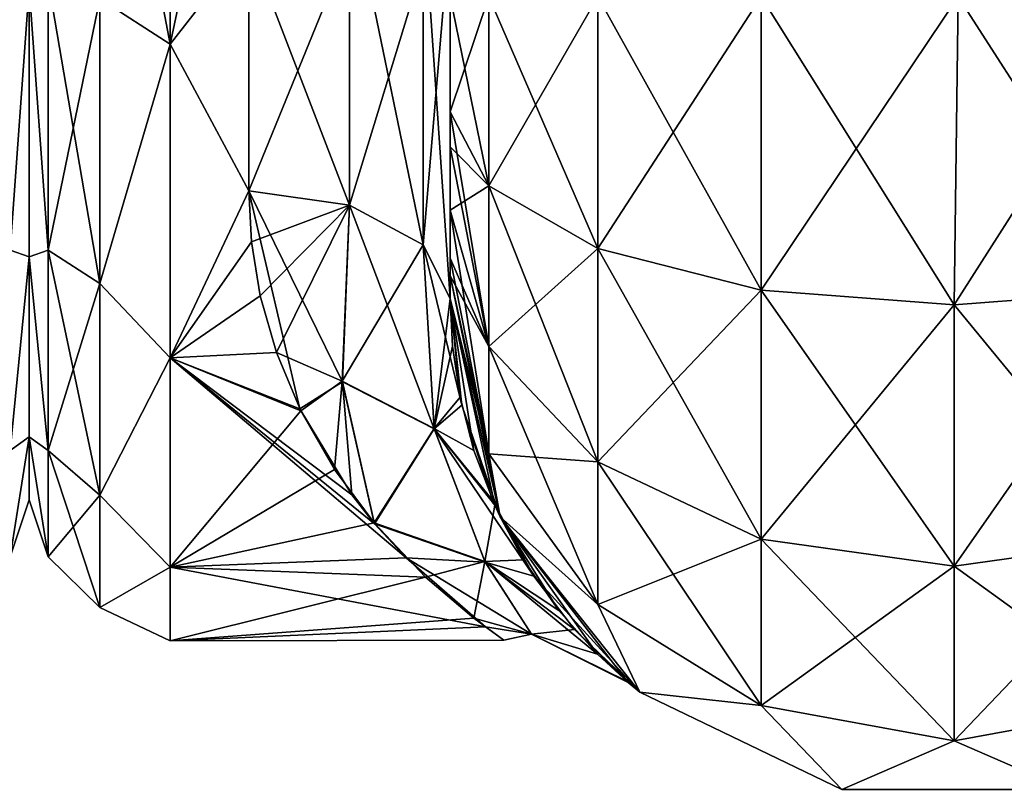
# Model space of a CAD drawing. Extents: x -23 to 470, y -1800 to 0.
# Tile 63 of 243: x 230 to 254, y -1800 to -1781. Entities that reach past the tile are written whole.
import ezdxf

# ---------------------------------------------------------------- set-up
doc = ezdxf.new("R2010")
doc.units = 0
doc.header["$LTSCALE"] = 61.050099
for name, color, linetype in [('191', 7, 'CONTINUOUS'), ('231', 7, 'CONTINUOUS'), ('250', 7, 'CONTINUOUS'), ('254', 7, 'CONTINUOUS'), ('255', 7, 'CONTINUOUS'), ('280', 7, 'CONTINUOUS'), ('281', 7, 'CONTINUOUS'), ('282', 7, 'CONTINUOUS'), ('285', 7, 'CONTINUOUS'), ('286', 7, 'CONTINUOUS'), ('287', 7, 'CONTINUOUS'), ('293', 7, 'CONTINUOUS')]:
    doc.layers.add(name, color=color, linetype=linetype)

msp = doc.modelspace()

# ---------------------------------------------------------------- linework, layer by layer
at = {"layer": '191', "linetype": 'CONTINUOUS'}
for points in [[(230, -1751.5, 0), (230, -1753.067, 7.855), (230, -1790.933, 7.854), (230, -1751.5, 0)], [(230, -1753.067, -7.854), (230, -1751.5, 0), (230, -1792.5, 0), (230, -1753.067, -7.854)], [(230, -1792.5, 0), (230, -1751.5, 0), (230, -1790.933, 7.854), (230, -1792.5, 0)], [(230, -1753.067, 7.855), (230, -1757.536, 14.522), (230, -1790.933, 7.854), (230, -1753.067, 7.855)], [(230, -1757.536, -14.522), (230, -1753.067, -7.854), (230, -1786.464, -14.522), (230, -1757.536, -14.522)], [(230, -1786.464, -14.522), (230, -1753.067, -7.854), (230, -1790.933, -7.855), (230, -1786.464, -14.522)], [(230, -1790.933, -7.855), (230, -1753.067, -7.854), (230, -1792.5, 0), (230, -1790.933, -7.855)], [(230, -1757.536, 14.522), (230, -1764.234, 18.966), (230, -1786.464, 14.522), (230, -1757.536, 14.522)], [(230, -1790.933, 7.854), (230, -1757.536, 14.522), (230, -1786.464, 14.522), (230, -1790.933, 7.854)], [(230, -1779.766, -18.966), (230, -1757.536, -14.522), (230, -1786.464, -14.522), (230, -1779.766, -18.966)], [(230, -1786.464, 14.522), (230, -1764.234, 18.966), (230, -1779.765, 18.966), (230, -1786.464, 14.522)]]:
    msp.add_3dface(points, dxfattribs=at)
at = {"layer": '231', "linetype": 'CONTINUOUS'}
for points in [[(229.531, -1779.61, -20.908), (230, -1779.766, -18.966), (229.531, -1786.302, -17.044), (229.531, -1779.61, -20.908)], [(229.531, -1786.302, 17.044), (230, -1779.765, 18.966), (229.531, -1779.61, 20.908), (229.531, -1786.302, 17.044)], [(230, -1786.464, 14.522), (230, -1779.765, 18.966), (229.531, -1786.302, 17.044), (230, -1786.464, 14.522)], [(230, -1779.766, -18.966), (230, -1786.464, -14.522), (229.531, -1786.302, -17.044), (230, -1779.766, -18.966)], [(229.531, -1786.302, -17.044), (230, -1786.464, -14.522), (229.531, -1791.269, -11.125), (229.531, -1786.302, -17.044)], [(229.531, -1791.269, 11.125), (230, -1786.464, 14.522), (229.531, -1786.302, 17.044), (229.531, -1791.269, 11.125)], [(230, -1786.464, -14.522), (230, -1790.933, -7.855), (229.531, -1791.269, -11.125), (230, -1786.464, -14.522)], [(230, -1790.933, 7.854), (230, -1786.464, 14.522), (229.531, -1791.269, 11.125), (230, -1790.933, 7.854)], [(230, -1790.933, -7.855), (230, -1792.5, 0), (229.531, -1793.912, -3.864), (230, -1790.933, -7.855)], [(229.531, -1791.269, -11.125), (230, -1790.933, -7.855), (229.531, -1793.912, -3.864), (229.531, -1791.269, -11.125)], [(230, -1792.5, 0), (230, -1790.933, 7.854), (229.531, -1793.912, 3.864), (230, -1792.5, 0)], [(229.531, -1793.912, 3.864), (230, -1790.933, 7.854), (229.531, -1791.269, 11.125), (229.531, -1793.912, 3.864)], [(229.531, -1793.912, -3.864), (230, -1792.5, 0), (229.531, -1793.912, 3.864), (229.531, -1793.912, -3.864)]]:
    msp.add_3dface(points, dxfattribs=at)
at = {"layer": '250', "linetype": 'CONTINUOUS'}
for points in [[(240.45, -1782.865, -60.931), (240.45, -1783.734, -60.5), (240.45, -1728.15, -61.5), (240.45, -1782.865, -60.931)], [(240.45, -1728.15, -61.5), (240.45, -1783.734, -60.5), (240.45, -1735.92, -59.965), (240.45, -1728.15, -61.5)], [(240.45, -1780, -61.5), (240.45, -1782.865, -60.931), (240.45, -1728.15, -61.5), (240.45, -1780, -61.5)], [(240.45, -1735.917, 59.966), (240.45, -1742.613, 55.523), (240.45, -1785.305, 59.301), (240.45, -1735.917, 59.966)], [(240.45, -1780, 61.5), (240.45, -1735.917, 59.966), (240.45, -1782.865, 60.931), (240.45, -1780, 61.5)], [(240.45, -1782.865, 60.931), (240.45, -1735.917, 59.966), (240.45, -1783.734, 60.5), (240.45, -1782.865, 60.931)], [(240.45, -1783.734, 60.5), (240.45, -1735.917, 59.966), (240.45, -1785.305, 59.301), (240.45, -1783.734, 60.5)], [(240.45, -1786.5, -57.734), (240.45, -1786.933, -56.86), (240.45, -1735.92, -59.965), (240.45, -1786.5, -57.734)], [(240.45, -1735.92, -59.965), (240.45, -1786.933, -56.86), (240.45, -1742.616, -55.52), (240.45, -1735.92, -59.965)], [(240.45, -1785.305, -59.301), (240.45, -1786.5, -57.734), (240.45, -1735.92, -59.965), (240.45, -1785.305, -59.301)], [(240.45, -1783.734, -60.5), (240.45, -1785.305, -59.301), (240.45, -1735.92, -59.965), (240.45, -1783.734, -60.5)], [(240.45, -1742.613, 55.523), (240.45, -1747.082, 48.856), (240.45, -1787.5, 54), (240.45, -1742.613, 55.523)], [(240.45, -1785.305, 59.301), (240.45, -1742.613, 55.523), (240.45, -1786.5, 57.734), (240.45, -1785.305, 59.301)], [(240.45, -1786.5, 57.734), (240.45, -1742.613, 55.523), (240.45, -1786.933, 56.86), (240.45, -1786.5, 57.734)], [(240.45, -1786.933, 56.86), (240.45, -1742.613, 55.523), (240.45, -1787.5, 54), (240.45, -1786.933, 56.86)], [(240.45, -1786.933, -56.86), (240.45, -1787.5, -54), (240.45, -1742.616, -55.52), (240.45, -1786.933, -56.86)], [(240.45, -1742.616, -55.52), (240.45, -1787.5, -54), (240.45, -1747.083, -48.852), (240.45, -1742.616, -55.52)], [(240.45, -1747.082, 48.856), (240.45, -1748.65, 41.002), (240.45, -1787.5, 54), (240.45, -1747.082, 48.856)], [(240.45, -1748.65, 41.002), (240.45, -1747.083, 33.148), (240.45, -1787.5, 54), (240.45, -1748.65, 41.002)], [(240.45, -1787.5, 54), (240.45, -1747.083, 33.148), (240.45, -1768.176, 28.742), (240.45, -1787.5, 54)], [(240.45, -1787.5, -54), (240.45, -1787.5, -24.51), (240.45, -1747.083, -48.852), (240.45, -1787.5, -54)], [(240.45, -1747.083, -48.852), (240.45, -1787.5, -24.51), (240.45, -1748.65, -40.998), (240.45, -1747.083, -48.852)], [(240.45, -1748.65, -40.998), (240.45, -1787.5, -24.51), (240.45, -1778.234, -28.319), (240.45, -1748.65, -40.998)], [(240.45, -1778.235, 28.319), (240.45, -1787.5, 54), (240.45, -1768.176, 28.742), (240.45, -1778.235, 28.319)], [(240.45, -1787.5, 24.51), (240.45, -1787.5, 54), (240.45, -1778.235, 28.319), (240.45, -1787.5, 24.51)]]:
    msp.add_3dface(points, dxfattribs=at)
at = {"layer": '254', "linetype": 'CONTINUOUS'}
for points in [[(230, -1751.5, 0), (230, -1753.067, -7.855), (230, -1790.933, -7.854), (230, -1751.5, 0)], [(230, -1753.067, 7.854), (230, -1751.5, 0), (230, -1792.5, 0), (230, -1753.067, 7.854)], [(230, -1792.5, 0), (230, -1751.5, 0), (230, -1790.933, -7.854), (230, -1792.5, 0)], [(230, -1753.067, -7.855), (230, -1757.536, -14.522), (230, -1790.933, -7.854), (230, -1753.067, -7.855)], [(230, -1757.536, 14.522), (230, -1753.067, 7.854), (230, -1786.464, 14.522), (230, -1757.536, 14.522)], [(230, -1786.464, 14.522), (230, -1753.067, 7.854), (230, -1790.933, 7.855), (230, -1786.464, 14.522)], [(230, -1790.933, 7.855), (230, -1753.067, 7.854), (230, -1792.5, 0), (230, -1790.933, 7.855)], [(230, -1757.536, -14.522), (230, -1764.234, -18.966), (230, -1786.464, -14.522), (230, -1757.536, -14.522)], [(230, -1790.933, -7.854), (230, -1757.536, -14.522), (230, -1786.464, -14.522), (230, -1790.933, -7.854)], [(230, -1779.766, 18.966), (230, -1757.536, 14.522), (230, -1786.464, 14.522), (230, -1779.766, 18.966)], [(230, -1786.464, -14.522), (230, -1764.234, -18.966), (230, -1779.765, -18.966), (230, -1786.464, -14.522)]]:
    msp.add_3dface(points, dxfattribs=at)
at = {"layer": '255', "linetype": 'CONTINUOUS'}
for points in [[(233.5, -1781.184, -22.173), (233.5, -1772, -24), (235.45, -1778.677, -23.052), (233.5, -1781.184, -22.173)], [(233.5, -1772, 24), (233.5, -1781.184, 22.173), (235.45, -1772, 24), (233.5, -1772, 24)], [(235.45, -1772, 24), (233.5, -1781.184, 22.173), (235.45, -1778.677, 23.052), (235.45, -1772, 24)], [(235.45, -1784.828, -20.284), (233.5, -1781.184, -22.173), (235.45, -1778.677, -23.052), (235.45, -1784.828, -20.284)], [(235.45, -1778.677, 23.052), (233.5, -1781.184, 22.173), (235.45, -1784.828, 20.284), (235.45, -1778.677, 23.052)], [(233.5, -1788.971, -16.971), (233.5, -1781.184, -22.173), (235.45, -1784.828, -20.284), (233.5, -1788.971, -16.971)], [(233.5, -1781.184, 22.173), (233.5, -1788.971, 16.971), (235.45, -1784.828, 20.284), (233.5, -1781.184, 22.173)], [(236.717, -1790.235, -15.604), (233.5, -1788.971, -16.971), (235.45, -1784.828, -20.284), (236.717, -1790.235, -15.604)], [(235.45, -1784.828, 20.284), (233.5, -1788.971, 16.971), (235.517, -1786.091, 19.428), (235.45, -1784.828, 20.284)], [(235.517, -1786.091, 19.428), (233.5, -1788.971, 16.971), (235.735, -1787.43, 18.383), (235.517, -1786.091, 19.428)], [(235.735, -1787.43, 18.383), (233.5, -1788.971, 16.971), (236.134, -1788.836, 17.104), (235.735, -1787.43, 18.383)], [(236.134, -1788.836, 17.104), (233.5, -1788.971, 16.971), (236.742, -1790.288, 15.542), (236.134, -1788.836, 17.104)], [(233.5, -1794.173, -9.184), (233.5, -1788.971, -16.971), (239.355, -1793.941, -9.725), (233.5, -1794.173, -9.184)], [(239.355, -1793.941, -9.725), (233.5, -1788.971, -16.971), (238.57, -1793.096, -11.444), (239.355, -1793.941, -9.725)], [(238.57, -1793.096, -11.444), (233.5, -1788.971, -16.971), (238.004, -1792.372, -12.689), (238.57, -1793.096, -11.444)], [(238.004, -1792.372, -12.689), (233.5, -1788.971, -16.971), (236.717, -1790.235, -15.604), (238.004, -1792.372, -12.689)], [(233.5, -1788.971, 16.971), (233.5, -1794.173, 9.184), (236.742, -1790.288, 15.542), (233.5, -1788.971, 16.971)], [(236.742, -1790.288, 15.542), (233.5, -1794.173, 9.184), (237.576, -1791.746, 13.642), (236.742, -1790.288, 15.542)], [(237.576, -1791.746, 13.642), (233.5, -1794.173, 9.184), (238.557, -1793.066, 11.499), (237.576, -1791.746, 13.642)], [(238.557, -1793.066, 11.499), (233.5, -1794.173, 9.184), (239.838, -1794.417, 8.573), (238.557, -1793.066, 11.499)], [(241.32, -1795.652, -4.07), (233.5, -1794.173, -9.184), (239.355, -1793.941, -9.725), (241.32, -1795.652, -4.07)], [(233.5, -1796, 0), (233.5, -1794.173, -9.184), (241.32, -1795.652, -4.07), (233.5, -1796, 0)], [(233.5, -1794.173, 9.184), (233.5, -1796, 0), (239.838, -1794.417, 8.573), (233.5, -1794.173, 9.184)], [(239.838, -1794.417, 8.573), (233.5, -1796, 0), (241.035, -1795.437, 5.169), (239.838, -1794.417, 8.573)], [(241.035, -1795.437, 5.169), (233.5, -1796, 0), (241.782, -1795.981, 0.964), (241.035, -1795.437, 5.169)], [(241.782, -1795.981, 0.964), (233.5, -1796, 0), (241.32, -1795.652, -4.07), (241.782, -1795.981, 0.964)]]:
    msp.add_3dface(points, dxfattribs=at)
at = {"layer": '280', "linetype": 'CONTINUOUS'}
for points in [[(240.45, -1780, 61.5), (240.45, -1782.865, 60.931), (241.402, -1784.701, 65.349), (240.45, -1780, 61.5)], [(240.45, -1780, 61.5), (241.402, -1784.701, 65.349), (241.402, -1780, 66.284), (240.45, -1780, 61.5)], [(241.402, -1784.701, 65.349), (244.111, -1786.253, 69.095), (241.402, -1780, 66.284), (241.402, -1784.701, 65.349)], [(241.402, -1780, 66.284), (244.111, -1786.253, 69.095), (244.111, -1780, 70.339), (241.402, -1780, 66.284)], [(244.111, -1786.253, 69.095), (248.166, -1787.29, 71.599), (244.111, -1780, 70.339), (244.111, -1786.253, 69.095)], [(244.111, -1780, 70.339), (248.166, -1787.29, 71.599), (248.16, -1780, 73.046), (244.111, -1780, 70.339)], [(252.95, -1787.654, 72.478), (253.05, -1780, 74), (248.16, -1780, 73.046), (252.95, -1787.654, 72.478)], [(248.166, -1787.29, 71.599), (252.95, -1787.654, 72.478), (248.16, -1780, 73.046), (248.166, -1787.29, 71.599)], [(257.734, -1787.29, 71.599), (253.05, -1780, 74), (252.95, -1787.654, 72.478), (257.734, -1787.29, 71.599)], [(257.834, -1780, 73.048), (253.05, -1780, 74), (257.734, -1787.29, 71.599), (257.834, -1780, 73.048)], [(240.45, -1782.865, 60.931), (240.45, -1783.734, 60.5), (241.402, -1788.689, 62.682), (240.45, -1782.865, 60.931)], [(241.402, -1784.701, 65.349), (240.45, -1782.865, 60.931), (241.402, -1788.689, 62.682), (241.402, -1784.701, 65.349)], [(240.45, -1783.734, 60.5), (240.45, -1785.305, 59.301), (241.402, -1788.689, 62.682), (240.45, -1783.734, 60.5)], [(244.111, -1786.253, 69.095), (241.402, -1784.701, 65.349), (244.111, -1791.558, 65.549), (244.111, -1786.253, 69.095)], [(241.402, -1784.701, 65.349), (241.402, -1788.689, 62.682), (244.111, -1791.558, 65.549), (241.402, -1784.701, 65.349)], [(240.45, -1785.305, 59.301), (240.45, -1786.5, 57.734), (241.402, -1791.352, 58.692), (240.45, -1785.305, 59.301)], [(240.45, -1785.305, 59.301), (241.402, -1791.352, 58.692), (241.402, -1788.689, 62.682), (240.45, -1785.305, 59.301)], [(248.166, -1787.29, 71.599), (244.111, -1786.253, 69.095), (248.166, -1793.475, 67.464), (248.166, -1787.29, 71.599)], [(244.111, -1786.253, 69.095), (244.111, -1791.558, 65.549), (248.166, -1793.475, 67.464), (244.111, -1786.253, 69.095)], [(240.45, -1786.5, 57.734), (240.45, -1786.933, 56.86), (241.402, -1791.352, 58.692), (240.45, -1786.5, 57.734)], [(240.45, -1786.933, 56.86), (240.45, -1787.5, 54), (241.688, -1792.924, 54), (240.45, -1786.933, 56.86)], [(240.45, -1786.933, 56.86), (241.688, -1792.924, 54), (241.402, -1791.352, 58.692), (240.45, -1786.933, 56.86)], [(252.95, -1787.654, 72.478), (248.166, -1787.29, 71.599), (252.95, -1794.148, 68.137), (252.95, -1787.654, 72.478)], [(248.166, -1787.29, 71.599), (248.166, -1793.475, 67.464), (252.95, -1794.148, 68.137), (248.166, -1787.29, 71.599)], [(257.734, -1787.29, 71.599), (252.95, -1787.654, 72.478), (257.734, -1793.475, 67.464), (257.734, -1787.29, 71.599)], [(252.95, -1787.654, 72.478), (252.95, -1794.148, 68.137), (257.734, -1793.475, 67.464), (252.95, -1787.654, 72.478)], [(241.402, -1791.352, 58.692), (244.111, -1795.1, 60.241), (241.402, -1788.689, 62.682), (241.402, -1791.352, 58.692)], [(241.402, -1788.689, 62.682), (244.111, -1795.1, 60.241), (244.111, -1791.558, 65.549), (241.402, -1788.689, 62.682)], [(241.402, -1791.352, 58.692), (241.688, -1792.924, 54), (244.111, -1795.1, 60.241), (241.402, -1791.352, 58.692)], [(244.111, -1795.1, 60.241), (248.166, -1797.604, 61.276), (244.111, -1791.558, 65.549), (244.111, -1795.1, 60.241)], [(244.111, -1791.558, 65.549), (248.166, -1797.604, 61.276), (248.166, -1793.475, 67.464), (244.111, -1791.558, 65.549)], [(241.688, -1792.924, 54), (245.156, -1797.273, 54), (244.111, -1795.1, 60.241), (241.688, -1792.924, 54)], [(248.166, -1797.604, 61.276), (252.95, -1798.484, 61.639), (248.166, -1793.475, 67.464), (248.166, -1797.604, 61.276)], [(248.166, -1793.475, 67.464), (252.95, -1798.484, 61.639), (252.95, -1794.148, 68.137), (248.166, -1793.475, 67.464)], [(252.95, -1794.148, 68.137), (257.734, -1797.604, 61.276), (257.734, -1793.475, 67.464), (252.95, -1794.148, 68.137)], [(252.95, -1798.484, 61.639), (257.734, -1797.604, 61.276), (252.95, -1794.148, 68.137), (252.95, -1798.484, 61.639)], [(244.111, -1795.1, 60.241), (245.156, -1797.273, 54), (248.166, -1797.604, 61.276), (244.111, -1795.1, 60.241)], [(245.156, -1797.273, 54), (250.168, -1799.687, 54), (248.166, -1797.604, 61.276), (245.156, -1797.273, 54)], [(248.166, -1797.604, 61.276), (250.168, -1799.687, 54), (252.95, -1798.484, 61.639), (248.166, -1797.604, 61.276)], [(252.95, -1798.484, 61.639), (255.732, -1799.687, 54), (257.734, -1797.604, 61.276), (252.95, -1798.484, 61.639)], [(250.168, -1799.687, 54), (255.732, -1799.687, 54), (252.95, -1798.484, 61.639), (250.168, -1799.687, 54)]]:
    msp.add_3dface(points, dxfattribs=at)
at = {"layer": '281', "linetype": 'CONTINUOUS'}
for points in [[(240.45, -1787.5, 54), (240.45, -1787.5, 24.51), (240.506, -1788.684, 23.379), (240.45, -1787.5, 54)], [(241.688, -1792.924, 54), (240.45, -1787.5, 54), (241.553, -1792.634, 18.063), (241.688, -1792.924, 54)], [(241.553, -1792.634, 18.063), (240.45, -1787.5, 54), (241.032, -1791.27, 20.23), (241.553, -1792.634, 18.063)], [(241.032, -1791.27, 20.23), (240.45, -1787.5, 54), (240.691, -1789.945, 21.976), (241.032, -1791.27, 20.23)], [(240.691, -1789.945, 21.976), (240.45, -1787.5, 54), (240.506, -1788.684, 23.379), (240.691, -1789.945, 21.976)], [(240.45, -1787.5, -24.51), (240.45, -1787.5, -54), (241.688, -1792.924, -54), (240.45, -1787.5, -24.51)], [(240.45, -1787.5, -24.51), (241.688, -1792.924, -54), (240.734, -1790.151, -21.721), (240.45, -1787.5, -24.51)], [(240.734, -1790.151, -21.721), (241.688, -1792.924, -54), (241.496, -1792.507, -18.273), (240.734, -1790.151, -21.721)], [(241.496, -1792.507, -18.273), (241.688, -1792.924, -54), (242.522, -1794.392, -14.447), (241.496, -1792.507, -18.273)], [(242.264, -1793.985, 15.391), (241.688, -1792.924, 54), (241.553, -1792.634, 18.063), (242.264, -1793.985, 15.391)], [(241.688, -1792.924, -54), (245.156, -1797.273, -54), (242.522, -1794.392, -14.447), (241.688, -1792.924, -54)], [(245.156, -1797.273, 54), (241.688, -1792.924, 54), (244.865, -1797.033, 2.98), (245.156, -1797.273, 54)], [(244.865, -1797.033, 2.98), (241.688, -1792.924, 54), (244.099, -1796.327, 8.065), (244.865, -1797.033, 2.98)], [(244.099, -1796.327, 8.065), (241.688, -1792.924, 54), (243.141, -1795.248, 12.116), (244.099, -1796.327, 8.065)], [(243.141, -1795.248, 12.116), (241.688, -1792.924, 54), (242.264, -1793.985, 15.391), (243.141, -1795.248, 12.116)], [(242.522, -1794.392, -14.447), (245.156, -1797.273, -54), (243.532, -1795.719, -10.568), (242.522, -1794.392, -14.447)], [(243.532, -1795.719, -10.568), (245.156, -1797.273, -54), (244.831, -1797.005, -3.318), (243.532, -1795.719, -10.568)], [(244.831, -1797.005, -3.318), (245.156, -1797.273, -54), (244.865, -1797.033, 2.98), (244.831, -1797.005, -3.318)], [(245.156, -1797.273, -54), (245.156, -1797.273, 54), (244.865, -1797.033, 2.98), (245.156, -1797.273, -54)], [(245.156, -1797.273, -54), (250.168, -1799.687, -54), (245.156, -1797.273, 54), (245.156, -1797.273, -54)], [(250.168, -1799.687, -54), (250.168, -1799.687, 54), (245.156, -1797.273, 54), (250.168, -1799.687, -54)], [(250.168, -1799.687, -54), (255.732, -1799.687, -54), (250.168, -1799.687, 54), (250.168, -1799.687, -54)], [(255.732, -1799.687, -54), (255.732, -1799.687, 54), (250.168, -1799.687, 54), (255.732, -1799.687, -54)]]:
    msp.add_3dface(points, dxfattribs=at)
at = {"layer": '282', "linetype": 'CONTINUOUS'}
for points in [[(240.45, -1782.865, -60.931), (240.45, -1780, -61.5), (241.402, -1780, -66.284), (240.45, -1782.865, -60.931)], [(240.45, -1782.865, -60.931), (241.402, -1780, -66.284), (241.402, -1784.701, -65.349), (240.45, -1782.865, -60.931)], [(241.402, -1780, -66.284), (244.111, -1780, -70.339), (241.402, -1784.701, -65.349), (241.402, -1780, -66.284)], [(241.402, -1784.701, -65.349), (244.111, -1780, -70.339), (244.111, -1786.253, -69.095), (241.402, -1784.701, -65.349)], [(244.111, -1780, -70.339), (248.16, -1780, -73.046), (244.111, -1786.253, -69.095), (244.111, -1780, -70.339)], [(244.111, -1786.253, -69.095), (248.16, -1780, -73.046), (248.166, -1787.29, -71.599), (244.111, -1786.253, -69.095)], [(248.16, -1780, -73.046), (253.05, -1780, -74), (248.166, -1787.29, -71.599), (248.16, -1780, -73.046)], [(248.166, -1787.29, -71.599), (253.05, -1780, -74), (252.95, -1787.654, -72.478), (248.166, -1787.29, -71.599)], [(253.05, -1780, -74), (257.834, -1780, -73.048), (252.95, -1787.654, -72.478), (253.05, -1780, -74)], [(252.95, -1787.654, -72.478), (257.834, -1780, -73.048), (257.734, -1787.29, -71.599), (252.95, -1787.654, -72.478)], [(240.45, -1783.734, -60.5), (240.45, -1782.865, -60.931), (241.402, -1784.701, -65.349), (240.45, -1783.734, -60.5)], [(240.45, -1785.305, -59.301), (240.45, -1783.734, -60.5), (241.402, -1784.701, -65.349), (240.45, -1785.305, -59.301)], [(240.45, -1785.305, -59.301), (241.402, -1784.701, -65.349), (241.402, -1788.689, -62.682), (240.45, -1785.305, -59.301)], [(241.402, -1784.701, -65.349), (244.111, -1786.253, -69.095), (241.402, -1788.689, -62.682), (241.402, -1784.701, -65.349)], [(240.45, -1786.5, -57.734), (240.45, -1785.305, -59.301), (241.402, -1788.689, -62.682), (240.45, -1786.5, -57.734)], [(241.402, -1788.689, -62.682), (244.111, -1786.253, -69.095), (244.111, -1791.558, -65.549), (241.402, -1788.689, -62.682)], [(244.111, -1786.253, -69.095), (248.166, -1787.29, -71.599), (244.111, -1791.558, -65.549), (244.111, -1786.253, -69.095)], [(240.45, -1786.933, -56.86), (240.45, -1786.5, -57.734), (241.402, -1788.689, -62.682), (240.45, -1786.933, -56.86)], [(240.45, -1787.5, -54), (240.45, -1786.933, -56.86), (241.402, -1791.352, -58.692), (240.45, -1787.5, -54)], [(241.402, -1791.352, -58.692), (240.45, -1786.933, -56.86), (241.402, -1788.689, -62.682), (241.402, -1791.352, -58.692)], [(244.111, -1791.558, -65.549), (248.166, -1787.29, -71.599), (248.166, -1793.475, -67.464), (244.111, -1791.558, -65.549)], [(248.166, -1787.29, -71.599), (252.95, -1787.654, -72.478), (248.166, -1793.475, -67.464), (248.166, -1787.29, -71.599)], [(252.95, -1787.654, -72.478), (257.734, -1787.29, -71.599), (252.95, -1794.148, -68.137), (252.95, -1787.654, -72.478)], [(252.95, -1794.148, -68.137), (257.734, -1787.29, -71.599), (257.734, -1793.475, -67.464), (252.95, -1794.148, -68.137)], [(241.688, -1792.924, -54), (240.45, -1787.5, -54), (241.402, -1791.352, -58.692), (241.688, -1792.924, -54)], [(248.166, -1793.475, -67.464), (252.95, -1787.654, -72.478), (252.95, -1794.148, -68.137), (248.166, -1793.475, -67.464)], [(241.402, -1791.352, -58.692), (241.402, -1788.689, -62.682), (244.111, -1791.558, -65.549), (241.402, -1791.352, -58.692)], [(244.111, -1795.1, -60.241), (241.688, -1792.924, -54), (241.402, -1791.352, -58.692), (244.111, -1795.1, -60.241)], [(244.111, -1795.1, -60.241), (241.402, -1791.352, -58.692), (244.111, -1791.558, -65.549), (244.111, -1795.1, -60.241)], [(244.111, -1795.1, -60.241), (244.111, -1791.558, -65.549), (248.166, -1793.475, -67.464), (244.111, -1795.1, -60.241)], [(245.156, -1797.273, -54), (241.688, -1792.924, -54), (244.111, -1795.1, -60.241), (245.156, -1797.273, -54)], [(248.166, -1797.604, -61.276), (244.111, -1795.1, -60.241), (248.166, -1793.475, -67.464), (248.166, -1797.604, -61.276)], [(248.166, -1797.604, -61.276), (248.166, -1793.475, -67.464), (252.95, -1794.148, -68.137), (248.166, -1797.604, -61.276)], [(257.734, -1797.604, -61.276), (252.95, -1798.484, -61.639), (257.734, -1793.475, -67.464), (257.734, -1797.604, -61.276)], [(252.95, -1798.484, -61.639), (252.95, -1794.148, -68.137), (257.734, -1793.475, -67.464), (252.95, -1798.484, -61.639)], [(252.95, -1798.484, -61.639), (248.166, -1797.604, -61.276), (252.95, -1794.148, -68.137), (252.95, -1798.484, -61.639)], [(248.166, -1797.604, -61.276), (245.156, -1797.273, -54), (244.111, -1795.1, -60.241), (248.166, -1797.604, -61.276)], [(250.168, -1799.687, -54), (245.156, -1797.273, -54), (248.166, -1797.604, -61.276), (250.168, -1799.687, -54)], [(252.95, -1798.484, -61.639), (250.168, -1799.687, -54), (248.166, -1797.604, -61.276), (252.95, -1798.484, -61.639)], [(257.734, -1797.604, -61.276), (255.732, -1799.687, -54), (252.95, -1798.484, -61.639), (257.734, -1797.604, -61.276)], [(255.732, -1799.687, -54), (250.168, -1799.687, -54), (252.95, -1798.484, -61.639), (255.732, -1799.687, -54)]]:
    msp.add_3dface(points, dxfattribs=at)
at = {"layer": '285', "linetype": 'CONTINUOUS'}
for points in [[(237.948, -1785.185, -20.849), (235.45, -1778.677, -23.052), (237.947, -1777.305, -24.091), (237.948, -1785.185, -20.849)], [(237.948, -1785.185, -20.849), (237.947, -1777.305, -24.091), (239.78, -1786.164, -22.397), (237.948, -1785.185, -20.849)], [(237.947, -1777.305, -24.091), (239.78, -1777.699, -25.88), (239.78, -1786.164, -22.397), (237.947, -1777.305, -24.091)], [(240.45, -1778.234, -28.319), (240.45, -1787.5, -24.51), (239.78, -1777.699, -25.88), (240.45, -1778.234, -28.319)], [(239.78, -1777.699, -25.88), (240.45, -1787.5, -24.51), (239.78, -1786.164, -22.397), (239.78, -1777.699, -25.88)], [(235.45, -1784.828, -20.284), (235.45, -1778.677, -23.052), (237.948, -1785.185, -20.849), (235.45, -1784.828, -20.284)]]:
    msp.add_3dface(points, dxfattribs=at)
at = {"layer": '286', "linetype": 'CONTINUOUS'}
for points in [[(235.45, -1784.828, 20.284), (235.517, -1786.091, 19.428), (237.948, -1785.185, 20.849), (235.45, -1784.828, 20.284)], [(236.717, -1790.235, -15.604), (235.45, -1784.828, -20.284), (237.771, -1789.565, -16.635), (236.717, -1790.235, -15.604)], [(235.45, -1784.828, -20.284), (237.948, -1785.185, -20.849), (237.771, -1789.565, -16.635), (235.45, -1784.828, -20.284)], [(235.517, -1786.091, 19.428), (235.735, -1787.43, 18.383), (237.948, -1785.185, 20.849), (235.517, -1786.091, 19.428)], [(235.735, -1787.43, 18.383), (236.134, -1788.836, 17.104), (237.948, -1785.185, 20.849), (235.735, -1787.43, 18.383)], [(237.948, -1785.185, 20.849), (236.134, -1788.836, 17.104), (237.77, -1789.551, 16.651), (237.948, -1785.185, 20.849)], [(239.78, -1786.164, 22.397), (237.948, -1785.185, 20.849), (237.77, -1789.551, 16.651), (239.78, -1786.164, 22.397)], [(237.948, -1785.185, -20.849), (240.051, -1790.736, -17.125), (237.771, -1789.565, -16.635), (237.948, -1785.185, -20.849)], [(237.948, -1785.185, -20.849), (239.78, -1786.164, -22.397), (240.051, -1790.736, -17.125), (237.948, -1785.185, -20.849)], [(240.049, -1790.723, 17.145), (239.78, -1786.164, 22.397), (237.77, -1789.551, 16.651), (240.049, -1790.723, 17.145)], [(240.45, -1787.5, 24.51), (239.78, -1786.164, 22.397), (240.049, -1790.723, 17.145), (240.45, -1787.5, 24.51)], [(240.45, -1787.5, -24.51), (240.734, -1790.151, -21.721), (239.78, -1786.164, -22.397), (240.45, -1787.5, -24.51)], [(239.78, -1786.164, -22.397), (240.734, -1790.151, -21.721), (240.051, -1790.736, -17.125), (239.78, -1786.164, -22.397)], [(240.506, -1788.684, 23.379), (240.45, -1787.5, 24.51), (240.049, -1790.723, 17.145), (240.506, -1788.684, 23.379)], [(240.691, -1789.945, 21.976), (240.506, -1788.684, 23.379), (240.049, -1790.723, 17.145), (240.691, -1789.945, 21.976)], [(236.134, -1788.836, 17.104), (236.742, -1790.288, 15.542), (237.77, -1789.551, 16.651), (236.134, -1788.836, 17.104)], [(238.004, -1792.372, -12.689), (236.717, -1790.235, -15.604), (237.771, -1789.565, -16.635), (238.004, -1792.372, -12.689)], [(236.742, -1790.288, 15.542), (237.576, -1791.746, 13.642), (237.77, -1789.551, 16.651), (236.742, -1790.288, 15.542)], [(237.576, -1791.746, 13.642), (238.557, -1793.066, 11.499), (237.77, -1789.551, 16.651), (237.576, -1791.746, 13.642)], [(238.557, -1793.066, 11.499), (240.049, -1790.723, 17.145), (237.77, -1789.551, 16.651), (238.557, -1793.066, 11.499)], [(238.57, -1793.096, -11.444), (238.004, -1792.372, -12.689), (237.771, -1789.565, -16.635), (238.57, -1793.096, -11.444)], [(240.051, -1790.736, -17.125), (238.57, -1793.096, -11.444), (237.771, -1789.565, -16.635), (240.051, -1790.736, -17.125)], [(241.032, -1791.27, 20.23), (240.691, -1789.945, 21.976), (240.049, -1790.723, 17.145), (241.032, -1791.27, 20.23)], [(240.734, -1790.151, -21.721), (241.496, -1792.507, -18.273), (240.051, -1790.736, -17.125), (240.734, -1790.151, -21.721)], [(238.557, -1793.066, 11.499), (241.31, -1794.03, 10.697), (240.049, -1790.723, 17.145), (238.557, -1793.066, 11.499)], [(241.553, -1792.634, 18.063), (241.032, -1791.27, 20.23), (240.049, -1790.723, 17.145), (241.553, -1792.634, 18.063)], [(241.31, -1794.03, 10.697), (241.553, -1792.634, 18.063), (240.049, -1790.723, 17.145), (241.31, -1794.03, 10.697)], [(238.57, -1793.096, -11.444), (240.051, -1790.736, -17.125), (241.317, -1794.042, -10.666), (238.57, -1793.096, -11.444)], [(241.496, -1792.507, -18.273), (242.522, -1794.392, -14.447), (240.051, -1790.736, -17.125), (241.496, -1792.507, -18.273)], [(240.051, -1790.736, -17.125), (242.522, -1794.392, -14.447), (241.317, -1794.042, -10.666), (240.051, -1790.736, -17.125)], [(242.264, -1793.985, 15.391), (241.553, -1792.634, 18.063), (241.31, -1794.03, 10.697), (242.264, -1793.985, 15.391)], [(238.557, -1793.066, 11.499), (239.838, -1794.417, 8.573), (241.31, -1794.03, 10.697), (238.557, -1793.066, 11.499)], [(239.355, -1793.941, -9.725), (238.57, -1793.096, -11.444), (241.317, -1794.042, -10.666), (239.355, -1793.941, -9.725)], [(241.32, -1795.652, -4.07), (239.355, -1793.941, -9.725), (242.465, -1795.835, -3.592), (241.32, -1795.652, -4.07)], [(239.355, -1793.941, -9.725), (241.317, -1794.042, -10.666), (242.465, -1795.835, -3.592), (239.355, -1793.941, -9.725)], [(239.838, -1794.417, 8.573), (241.035, -1795.437, 5.169), (241.31, -1794.03, 10.697), (239.838, -1794.417, 8.573)], [(241.035, -1795.437, 5.169), (242.461, -1795.83, 3.631), (241.31, -1794.03, 10.697), (241.035, -1795.437, 5.169)], [(243.141, -1795.248, 12.116), (242.264, -1793.985, 15.391), (241.31, -1794.03, 10.697), (243.141, -1795.248, 12.116)], [(244.099, -1796.327, 8.065), (243.141, -1795.248, 12.116), (241.31, -1794.03, 10.697), (244.099, -1796.327, 8.065)], [(242.461, -1795.83, 3.631), (244.099, -1796.327, 8.065), (241.31, -1794.03, 10.697), (242.461, -1795.83, 3.631)], [(242.522, -1794.392, -14.447), (243.532, -1795.719, -10.568), (241.317, -1794.042, -10.666), (242.522, -1794.392, -14.447)], [(241.317, -1794.042, -10.666), (243.532, -1795.719, -10.568), (242.465, -1795.835, -3.592), (241.317, -1794.042, -10.666)], [(241.035, -1795.437, 5.169), (241.782, -1795.981, 0.964), (242.461, -1795.83, 3.631), (241.035, -1795.437, 5.169)], [(241.782, -1795.981, 0.964), (241.32, -1795.652, -4.07), (242.465, -1795.835, -3.592), (241.782, -1795.981, 0.964)], [(241.782, -1795.981, 0.964), (242.465, -1795.835, -3.592), (242.461, -1795.83, 3.631), (241.782, -1795.981, 0.964)], [(244.865, -1797.033, 2.98), (244.099, -1796.327, 8.065), (242.461, -1795.83, 3.631), (244.865, -1797.033, 2.98)], [(242.465, -1795.835, -3.592), (244.865, -1797.033, 2.98), (242.461, -1795.83, 3.631), (242.465, -1795.835, -3.592)], [(243.532, -1795.719, -10.568), (244.831, -1797.005, -3.318), (242.465, -1795.835, -3.592), (243.532, -1795.719, -10.568)], [(244.831, -1797.005, -3.318), (244.865, -1797.033, 2.98), (242.465, -1795.835, -3.592), (244.831, -1797.005, -3.318)]]:
    msp.add_3dface(points, dxfattribs=at)
at = {"layer": '287', "linetype": 'CONTINUOUS'}
for points in [[(240.45, -1787.5, 24.51), (240.45, -1778.235, 28.319), (239.78, -1786.164, 22.397), (240.45, -1787.5, 24.51)], [(239.78, -1786.164, 22.397), (240.45, -1778.235, 28.319), (239.78, -1779.186, 25.507), (239.78, -1786.164, 22.397)], [(235.45, -1778.677, 23.052), (235.45, -1784.828, 20.284), (237.947, -1778.689, 23.744), (235.45, -1778.677, 23.052)], [(237.947, -1778.689, 23.744), (235.45, -1784.828, 20.284), (237.948, -1785.185, 20.849), (237.947, -1778.689, 23.744)], [(237.947, -1778.689, 23.744), (237.948, -1785.185, 20.849), (239.78, -1779.186, 25.507), (237.947, -1778.689, 23.744)], [(237.948, -1785.185, 20.849), (239.78, -1786.164, 22.397), (239.78, -1779.186, 25.507), (237.948, -1785.185, 20.849)]]:
    msp.add_3dface(points, dxfattribs=at)
at = {"layer": '293', "linetype": 'CONTINUOUS'}
for points in [[(233.5, -1772, -24), (233.5, -1781.184, -22.173), (231.752, -1772, -23.532), (233.5, -1772, -24)], [(233.5, -1781.184, -22.173), (231.752, -1780.048, -22.113), (231.752, -1772, -23.532), (233.5, -1781.184, -22.173)], [(233.5, -1781.184, 22.173), (233.5, -1772, 24), (231.752, -1780.048, 22.113), (233.5, -1781.184, 22.173)], [(230.469, -1779.61, 20.908), (230, -1779.766, 18.966), (230.469, -1786.302, 17.044), (230.469, -1779.61, 20.908)], [(230.469, -1786.302, -17.044), (230, -1779.765, -18.966), (230.469, -1779.61, -20.908), (230.469, -1786.302, -17.044)], [(231.752, -1787.126, -18.027), (230.469, -1779.61, -20.908), (231.752, -1780.048, -22.113), (231.752, -1787.126, -18.027)], [(230.469, -1786.302, -17.044), (230.469, -1779.61, -20.908), (231.752, -1787.126, -18.027), (230.469, -1786.302, -17.044)], [(230.469, -1779.61, 20.908), (230.469, -1786.302, 17.044), (231.752, -1780.048, 22.113), (230.469, -1779.61, 20.908)], [(230, -1786.464, -14.522), (230, -1779.765, -18.966), (230.469, -1786.302, -17.044), (230, -1786.464, -14.522)], [(230, -1779.766, 18.966), (230, -1786.464, 14.522), (230.469, -1786.302, 17.044), (230, -1779.766, 18.966)], [(231.752, -1780.048, 22.113), (230.469, -1786.302, 17.044), (231.752, -1787.126, 18.027), (231.752, -1780.048, 22.113)], [(233.5, -1781.184, -22.173), (231.752, -1787.126, -18.027), (231.752, -1780.048, -22.113), (233.5, -1781.184, -22.173)], [(233.5, -1781.184, 22.173), (231.752, -1780.048, 22.113), (231.752, -1787.126, 18.027), (233.5, -1781.184, 22.173)], [(233.5, -1781.184, -22.173), (233.5, -1788.971, -16.971), (231.752, -1787.126, -18.027), (233.5, -1781.184, -22.173)], [(233.5, -1788.971, 16.971), (233.5, -1781.184, 22.173), (231.752, -1787.126, 18.027), (233.5, -1788.971, 16.971)], [(230.469, -1786.302, 17.044), (230, -1786.464, 14.522), (230.469, -1791.269, 11.125), (230.469, -1786.302, 17.044)], [(230.469, -1791.269, -11.125), (230, -1786.464, -14.522), (230.469, -1786.302, -17.044), (230.469, -1791.269, -11.125)], [(231.752, -1792.379, -11.766), (230.469, -1786.302, -17.044), (231.752, -1787.126, -18.027), (231.752, -1792.379, -11.766)], [(230.469, -1791.269, -11.125), (230.469, -1786.302, -17.044), (231.752, -1792.379, -11.766), (230.469, -1791.269, -11.125)], [(230.469, -1786.302, 17.044), (230.469, -1791.269, 11.125), (231.752, -1787.126, 18.027), (230.469, -1786.302, 17.044)], [(230, -1786.464, 14.522), (230, -1790.933, 7.855), (230.469, -1791.269, 11.125), (230, -1786.464, 14.522)], [(230, -1790.933, -7.854), (230, -1786.464, -14.522), (230.469, -1791.269, -11.125), (230, -1790.933, -7.854)], [(231.752, -1787.126, 18.027), (230.469, -1791.269, 11.125), (231.752, -1792.379, 11.766), (231.752, -1787.126, 18.027)], [(233.5, -1788.971, -16.971), (231.752, -1792.379, -11.766), (231.752, -1787.126, -18.027), (233.5, -1788.971, -16.971)], [(233.5, -1788.971, 16.971), (231.752, -1787.126, 18.027), (231.752, -1792.379, 11.766), (233.5, -1788.971, 16.971)], [(233.5, -1788.971, -16.971), (233.5, -1794.173, -9.184), (231.752, -1792.379, -11.766), (233.5, -1788.971, -16.971)], [(233.5, -1794.173, 9.184), (233.5, -1788.971, 16.971), (231.752, -1792.379, 11.766), (233.5, -1794.173, 9.184)], [(230, -1790.933, 7.855), (230, -1792.5, 0), (230.469, -1793.912, 3.864), (230, -1790.933, 7.855)], [(230.469, -1791.269, 11.125), (230, -1790.933, 7.855), (230.469, -1793.912, 3.864), (230.469, -1791.269, 11.125)], [(230, -1792.5, 0), (230, -1790.933, -7.854), (230.469, -1793.912, -3.864), (230, -1792.5, 0)], [(230.469, -1793.912, -3.864), (230, -1790.933, -7.854), (230.469, -1791.269, -11.125), (230.469, -1793.912, -3.864)], [(231.752, -1795.175, -4.086), (230.469, -1791.269, -11.125), (231.752, -1792.379, -11.766), (231.752, -1795.175, -4.086)], [(230.469, -1793.912, -3.864), (230.469, -1791.269, -11.125), (231.752, -1795.175, -4.086), (230.469, -1793.912, -3.864)], [(230.469, -1791.269, 11.125), (230.469, -1793.912, 3.864), (231.752, -1792.379, 11.766), (230.469, -1791.269, 11.125)], [(231.752, -1792.379, 11.766), (230.469, -1793.912, 3.864), (231.752, -1795.175, 4.086), (231.752, -1792.379, 11.766)], [(233.5, -1794.173, -9.184), (231.752, -1795.175, -4.086), (231.752, -1792.379, -11.766), (233.5, -1794.173, -9.184)], [(233.5, -1794.173, 9.184), (231.752, -1792.379, 11.766), (231.752, -1795.175, 4.086), (233.5, -1794.173, 9.184)], [(230.469, -1793.912, 3.864), (230, -1792.5, 0), (230.469, -1793.912, -3.864), (230.469, -1793.912, 3.864)], [(231.752, -1795.175, 4.086), (230.469, -1793.912, -3.864), (231.752, -1795.175, -4.086), (231.752, -1795.175, 4.086)], [(230.469, -1793.912, 3.864), (230.469, -1793.912, -3.864), (231.752, -1795.175, 4.086), (230.469, -1793.912, 3.864)], [(233.5, -1794.173, -9.184), (233.5, -1796, 0), (231.752, -1795.175, -4.086), (233.5, -1794.173, -9.184)], [(233.5, -1796, 0), (233.5, -1794.173, 9.184), (231.752, -1795.175, 4.086), (233.5, -1796, 0)], [(233.5, -1796, 0), (231.752, -1795.175, 4.086), (231.752, -1795.175, -4.086), (233.5, -1796, 0)]]:
    msp.add_3dface(points, dxfattribs=at)

doc.saveas('drawing.dxf')
